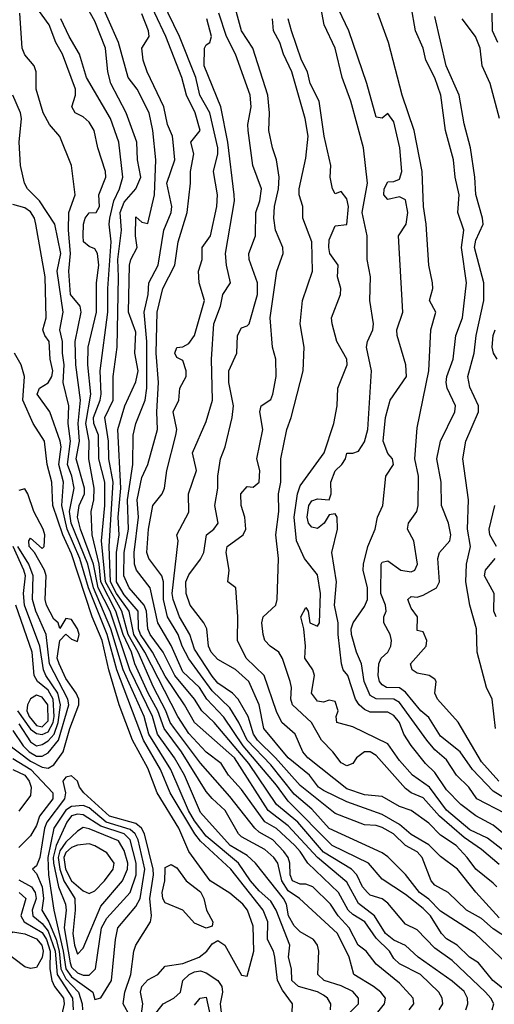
# Model space of a CAD drawing. Header units: metres. Extents: x -51132 to -49532, y -231222 to -229437.
# Tile 232 of 256: x -50758 to -50717, y -230531 to -230447. Entities that reach past the tile are written whole.
import ezdxf

# ---------------------------------------------------------------- set-up
doc = ezdxf.new("R2010")
doc.units = ezdxf.units.M
for name, color, linetype in [('CONTOUR_HALF', 8, 'Continuous'), ('CONTOUR_INDEX', 1, 'Continuous'), ('CONTOUR_INTER', 3, 'Continuous')]:
    doc.layers.add(name, color=color, linetype=linetype)

msp = doc.modelspace()

# ---------------------------------------------------------------- linework, layer by layer
at = {"layer": 'CONTOUR_HALF'}
for points, elevation in [([(-50715.126, -230531.259), (-50717.62, -230529.259), (-50718.85, -230527.759), (-50719.609, -230527.259), (-50720.664, -230526.259), (-50721.58, -230525.72), (-50722.008, -230525.259), (-50722.953, -230523.759), (-50723.58, -230523.127), (-50725.08, -230521.926), (-50727.08, -230520.617), (-50728.224, -230519.259), (-50731.348, -230517.759), (-50735.08, -230513.954), (-50736.08, -230512.6), (-50738.918, -230509.259), (-50740.58, -230506.803), (-50742.045, -230505.259), (-50742.655, -230504.259), (-50744.08, -230502.936), (-50745.08, -230500.686), (-50746.224, -230498.759), (-50746.86, -230495.759), (-50748.043, -230494.259), (-50748.202, -230493.759), (-50748.239, -230492.759), (-50747.869, -230489.759), (-50747.975, -230488.259), (-50747.58, -230486.351), (-50747.072, -230485.259), (-50746.236, -230482.259), (-50746.302, -230480.759), (-50746.165, -230478.259), (-50746.372, -230475.759), (-50746.262, -230472.259), (-50745.785, -230470.259), (-50744.755, -230468.259), (-50744.474, -230466.259), (-50743.698, -230463.759), (-50743.423, -230461.259), (-50743.439, -230460.259), (-50743.137, -230458.759), (-50743.387, -230457.759), (-50742.609, -230456.759), (-50743.025, -230455.259), (-50743.78, -230453.759), (-50744.169, -230452.259), (-50745.525, -230448.759), (-50748.348, -230442.759)], 18.5), ([(-50719.914, -230531.759), (-50719.749, -230531.259), (-50719.783, -230530.759), (-50720.08, -230530.202), (-50721.08, -230529.317), (-50723.99, -230527.259), (-50725.08, -230526.286), (-50726.08, -230525.807), (-50726.792, -230525.259), (-50727.712, -230523.759), (-50729.08, -230522.692), (-50730.08, -230520.864), (-50732.58, -230518.78), (-50735.08, -230516.084), (-50736.808, -230514.759), (-50739.66, -230510.259), (-50743.095, -230507.259), (-50743.93, -230505.759), (-50745.58, -230503.302), (-50746.658, -230501.259), (-50747.696, -230499.759), (-50747.857, -230499.259), (-50747.888, -230497.759), (-50749.08, -230496.367), (-50749.741, -230495.259), (-50749.746, -230492.759), (-50749.513, -230491.259), (-50749.603, -230489.759), (-50749.388, -230487.259), (-50749.633, -230482.259), (-50749.025, -230480.259), (-50748.08, -230478.193), (-50747.886, -230477.259), (-50748.167, -230475.759), (-50748.08, -230473.975), (-50748.712, -230472.259), (-50748.621, -230468.259), (-50748.507, -230467.759), (-50747.979, -230466.759), (-50748.111, -230465.759), (-50748.08, -230464.144), (-50747.58, -230464.589), (-50747.08, -230464.688), (-50746.5, -230462.259), (-50746.397, -230459.259), (-50746.635, -230456.759), (-50746.944, -230455.259), (-50747.986, -230453.259), (-50748.739, -230452.259), (-50749.584, -230449.259), (-50751.336, -230445.259)], 17.5), ([(-50717.291, -230521.259), (-50717.58, -230520.954), (-50719.079, -230519.759), (-50719.803, -230518.759), (-50720.748, -230517.759), (-50722.08, -230516.867), (-50723.08, -230515.848), (-50724.578, -230514.759), (-50725.58, -230514.422), (-50727.08, -230513.555), (-50728.58, -230513.435), (-50730.08, -230512.923), (-50733.413, -230510.259), (-50733.839, -230509.759), (-50734.481, -230508.259), (-50735.617, -230507.259), (-50736.08, -230506.324), (-50737.139, -230503.259), (-50738.675, -230501.759), (-50739.426, -230500.259), (-50739.396, -230498.259), (-50739.552, -230495.759), (-50740.237, -230495.259), (-50740.14, -230494.259), (-50740.39, -230492.759), (-50740.285, -230492.259), (-50738.942, -230491.259), (-50738.701, -230490.759), (-50738.789, -230489.759), (-50739.102, -230488.759), (-50739.121, -230487.759), (-50738.58, -230487.143), (-50738.08, -230487.201), (-50737.58, -230486.759), (-50737.509, -230485.759), (-50737.779, -230484.759), (-50737.258, -230482.259), (-50737.52, -230480.759), (-50737.403, -230480.259), (-50736.58, -230479.718), (-50736.388, -230479.259), (-50736.122, -230477.759), (-50736.156, -230476.259), (-50736.429, -230475.259), (-50736.616, -230472.759), (-50736.054, -230468.759), (-50735.517, -230467.259), (-50735.551, -230466.759), (-50736.182, -230465.259), (-50736.309, -230464.259), (-50736.261, -230463.259), (-50735.916, -230461.759), (-50735.858, -230460.759), (-50736.089, -230459.259), (-50736.428, -230458.259), (-50736.728, -230456.759), (-50736.695, -230455.259), (-50736.829, -230453.759), (-50738.098, -230449.759), (-50739.08, -230448.269), (-50739.763, -230445.759)], 20.5), ([(-50716.58, -230515.005), (-50718.976, -230513.759), (-50719.663, -230512.759), (-50720.724, -230511.759), (-50721.58, -230510.437), (-50722.58, -230509.585), (-50723.252, -230508.759), (-50725.58, -230505.556), (-50726.08, -230505.254), (-50727.58, -230505.247), (-50728.08, -230504.957), (-50728.615, -230503.759), (-50728.842, -230502.259), (-50729.27, -230501.259), (-50729.686, -230499.759), (-50729.701, -230499.259), (-50729.549, -230498.759), (-50728.58, -230497.373), (-50728.328, -230496.759), (-50728.307, -230495.759), (-50728.688, -230494.259), (-50728.654, -230493.759), (-50728.276, -230492.259), (-50727.653, -230490.759), (-50727.468, -230489.759), (-50727.009, -230488.759), (-50726.753, -230486.259), (-50726.085, -230485.259), (-50726.175, -230484.759), (-50726.58, -230484.319), (-50726.97, -230483.259), (-50726.785, -230481.259), (-50726.385, -230479.759), (-50724.998, -230477.759), (-50725.041, -230476.759), (-50725.792, -230474.259), (-50725.806, -230473.759), (-50725.315, -230472.259), (-50725.683, -230465.759), (-50725.006, -230464.759), (-50724.882, -230463.759), (-50725.08, -230462.674), (-50725.58, -230462.422), (-50726.58, -230462.664), (-50726.93, -230462.259), (-50726.891, -230461.759), (-50726.58, -230461.148), (-50726.08, -230461.117), (-50725.58, -230460.907), (-50725.386, -230460.259), (-50725.551, -230458.259), (-50726.08, -230456.019), (-50726.58, -230455.316), (-50727.08, -230455.71), (-50727.58, -230455.629), (-50728.387, -230452.759), (-50729.919, -230448.259), (-50731.339, -230445.259)], 22.5), ([(-50717.107, -230512.259), (-50718.58, -230510.6), (-50720.58, -230507.23), (-50722.329, -230505.259), (-50722.574, -230504.759), (-50722.464, -230503.759), (-50722.58, -230503.567), (-50723.051, -230503.259), (-50724.08, -230503.058), (-50724.516, -230502.759), (-50724.655, -230502.259), (-50723.323, -230500.759), (-50723.267, -230500.259), (-50723.58, -230499.512), (-50724.08, -230499.405), (-50724.042, -230498.259), (-50724.58, -230497.509), (-50724.875, -230496.759), (-50724.58, -230496.509), (-50724.08, -230496.575), (-50723.58, -230496.399), (-50722.432, -230495.759), (-50722.168, -230495.259), (-50722.301, -230493.259), (-50722.168, -230492.759), (-50721.296, -230491.759), (-50721.213, -230491.259), (-50721.395, -230490.259), (-50722.013, -230488.759), (-50722.041, -230486.759), (-50722.39, -230484.759), (-50722.081, -230483.259), (-50720.859, -230480.759), (-50720.793, -230480.259), (-50721.526, -230478.759), (-50721.61, -230478.259), (-50721.553, -230477.759), (-50721.011, -230476.259), (-50720.787, -230474.259), (-50720.211, -230472.759), (-50719.876, -230469.759), (-50720.289, -230466.759), (-50720.1, -230465.259), (-50720.606, -230463.759), (-50720.505, -230462.259), (-50720.833, -230460.759), (-50720.984, -230459.259), (-50721.652, -230456.759), (-50722.059, -230453.759), (-50722.58, -230452.288), (-50723.333, -230450.759), (-50723.58, -230449.76), (-50724.212, -230448.259), (-50724.58, -230446.16)], 23.5), ([(-50730.555, -230532.759), (-50729.087, -230531.259), (-50729.074, -230530.759), (-50729.58, -230530.197), (-50730.58, -230529.713), (-50732.03, -230529.259), (-50732.558, -230528.759), (-50732.485, -230526.759), (-50732.591, -230526.259), (-50732.939, -230525.759), (-50734.08, -230525.097), (-50734.58, -230524.594), (-50735.069, -230523.759), (-50735.241, -230522.759), (-50735.496, -230522.259), (-50737.871, -230519.259), (-50738.58, -230518.603), (-50740.041, -230517.759), (-50742.58, -230514.933), (-50743.938, -230511.759), (-50744.781, -230510.259), (-50746.254, -230508.259), (-50746.673, -230506.759), (-50748.594, -230502.759), (-50750.285, -230497.759), (-50751.306, -230495.759), (-50751.714, -230493.759), (-50752.83, -230490.759), (-50753.067, -230489.759), (-50752.92, -230488.759), (-50752.468, -230487.759), (-50752.486, -230487.259), (-50753.193, -230484.759), (-50752.891, -230483.259), (-50753.008, -230481.759), (-50752.82, -230479.759), (-50753.222, -230476.759), (-50753.273, -230474.759), (-50752.76, -230472.259), (-50752.85, -230471.759), (-50753.668, -230470.759), (-50753.827, -230468.759), (-50753.672, -230467.259), (-50753.85, -230465.259), (-50753.802, -230463.759), (-50753.262, -230462.259), (-50753.572, -230459.759), (-50754.58, -230457.296), (-50755.469, -230456.259), (-50756.005, -230455.259), (-50756.612, -230453.259), (-50756.61, -230451.759), (-50756.781, -230451.259), (-50757.58, -230450.321), (-50757.792, -230449.759), (-50757.985, -230446.759)], 15.5), ([(-50724.748, -230531.759), (-50724.377, -230531.259), (-50724.414, -230530.759), (-50725.58, -230529.477), (-50727.58, -230527.87), (-50728.437, -230526.759), (-50729.113, -230526.259), (-50729.893, -230524.759), (-50730.822, -230523.759), (-50731.463, -230522.759), (-50732.986, -230521.259), (-50733.58, -230521.046), (-50734.08, -230521.056), (-50734.719, -230520.759), (-50734.915, -230520.259), (-50734.937, -230519.259), (-50735.101, -230518.759), (-50735.474, -230518.259), (-50736.4, -230517.259), (-50737.58, -230516.596), (-50737.929, -230516.259), (-50740.08, -230513.579), (-50742.58, -230510.738), (-50744.807, -230507.759), (-50745.157, -230507.259), (-50745.52, -230506.259), (-50746.58, -230504.245), (-50747.908, -230501.259), (-50748.745, -230499.759), (-50749.301, -230497.759), (-50750.677, -230495.259), (-50751.037, -230491.759), (-50750.74, -230488.759), (-50750.742, -230486.759), (-50751.249, -230484.759), (-50751.272, -230482.759), (-50751.679, -230481.759), (-50751.709, -230481.259), (-50751.127, -230479.759), (-50751.046, -230479.259), (-50751.149, -230477.259), (-50750.49, -230472.259), (-50750.479, -230470.259), (-50750.203, -230466.259), (-50750.361, -230464.759), (-50750.304, -230464.259), (-50749.958, -230462.759), (-50749.475, -230461.759), (-50749.211, -230460.759), (-50749.548, -230457.759), (-50750.259, -230455.759), (-50752.304, -230452.259), (-50752.891, -230450.259), (-50753.783, -230448.759), (-50754.491, -230447.259)], 16.5), ([(-50716.187, -230525.759), (-50717.58, -230524.842), (-50718.58, -230523.982), (-50719.874, -230523.259), (-50721.441, -230521.759), (-50722.58, -230521.136), (-50722.877, -230520.759), (-50723.639, -230518.759), (-50724.08, -230518.293), (-50725.08, -230517.737), (-50726.086, -230516.759), (-50727.08, -230516.217), (-50727.58, -230516.044), (-50728.58, -230515.991), (-50731.08, -230515.019), (-50734.08, -230512.628), (-50736.158, -230510.259), (-50737.714, -230508.759), (-50738.059, -230508.259), (-50738.502, -230506.759), (-50739.352, -230505.259), (-50739.839, -230504.759), (-50741.08, -230503.889), (-50741.58, -230503.294), (-50743.08, -230501.013), (-50743.485, -230499.759), (-50744.362, -230498.259), (-50744.916, -230496.759), (-50744.982, -230496.259), (-50744.492, -230491.759), (-50744.587, -230491.259), (-50743.58, -230489.319), (-50743.587, -230487.759), (-50742.927, -230485.759), (-50743.253, -230484.259), (-50742.08, -230481.596), (-50741.546, -230479.759), (-50741.64, -230476.259), (-50741.426, -230473.259), (-50740.879, -230471.759), (-50740.661, -230470.759), (-50740.001, -230469.759), (-50740.35, -230468.259), (-50740.43, -230467.259), (-50739.68, -230462.759), (-50739.686, -230462.259), (-50740.25, -230457.759), (-50740.829, -230454.759), (-50742.271, -230451.259), (-50742.23, -230449.759), (-50742.08, -230449.464), (-50741.778, -230449.259), (-50741.636, -230448.759), (-50742.042, -230447.259)], 19.5), ([(-50716.58, -230518.297), (-50718.08, -230517.127), (-50719.58, -230516.4), (-50721.58, -230514.728), (-50723.021, -230512.759), (-50724.477, -230511.759), (-50725.58, -230510.49), (-50726.58, -230509.065), (-50729.58, -230507.639), (-50730.923, -230507.259), (-50730.985, -230506.759), (-50730.815, -230506.259), (-50731.08, -230505.478), (-50731.58, -230505.362), (-50732.08, -230505.523), (-50732.58, -230505.429), (-50733.102, -230504.759), (-50732.85, -230503.259), (-50732.984, -230502.759), (-50733.656, -230501.759), (-50733.604, -230500.759), (-50733.741, -230499.259), (-50733.996, -230498.259), (-50733.58, -230497.455), (-50733.371, -230497.759), (-50733.23, -230498.759), (-50732.58, -230499.033), (-50732.419, -230498.759), (-50732.336, -230496.259), (-50732.58, -230494.67), (-50733.693, -230493.259), (-50734.385, -230491.759), (-50734.591, -230489.759), (-50734.296, -230487.759), (-50734.08, -230487.086), (-50732.009, -230484.259), (-50731.188, -230481.759), (-50730.895, -230480.259), (-50730.854, -230478.759), (-50730.045, -230476.759), (-50730.087, -230476.259), (-50730.944, -230474.759), (-50731.339, -230473.259), (-50731.405, -230472.759), (-50730.619, -230470.759), (-50730.608, -230470.259), (-50730.88, -230469.259), (-50730.81, -230468.259), (-50731.534, -230467.259), (-50731.631, -230466.759), (-50731.58, -230466.083), (-50731.08, -230464.887), (-50730.08, -230464.789), (-50729.937, -230463.259), (-50730.08, -230462.609), (-50730.58, -230461.973), (-50731.08, -230462.162), (-50731.319, -230461.759), (-50731.495, -230460.759), (-50731.452, -230459.759), (-50732.016, -230457.259), (-50732.456, -230454.259), (-50733.206, -230452.759), (-50733.435, -230451.759), (-50733.943, -230450.759), (-50734.813, -230448.259), (-50735.078, -230447.259)], 21.5), ([(-50717.052, -230455.759), (-50717.859, -230452.759), (-50718.518, -230451.259), (-50718.711, -230449.759), (-50719.097, -230448.759), (-50720.249, -230447.259)], 24.5), ([(-50734.767, -230532.759), (-50734.707, -230531.259), (-50735.58, -230530.078), (-50735.999, -230529.259), (-50736.219, -230527.259), (-50736.336, -230526.759), (-50736.865, -230525.759), (-50736.839, -230524.259), (-50737.238, -230523.259), (-50739.989, -230519.759), (-50742.58, -230517.389), (-50743.049, -230516.759), (-50745.162, -230513.259), (-50745.989, -230511.259), (-50747.441, -230508.759), (-50749.717, -230502.759), (-50750.546, -230499.759), (-50752.135, -230495.759), (-50752.878, -230493.259), (-50753.949, -230490.759), (-50754.419, -230488.759), (-50754.271, -230486.759), (-50754.679, -230485.259), (-50754.463, -230483.759), (-50754.544, -230483.259), (-50755.433, -230480.759), (-50756.512, -230479.259), (-50756.32, -230478.759), (-50755.58, -230478.292), (-50755.269, -230477.759), (-50755.175, -230477.259), (-50755.418, -230476.259), (-50755.496, -230474.759), (-50755.874, -230474.259), (-50756.025, -230473.759), (-50755.751, -230472.759), (-50755.832, -230469.259), (-50756.617, -230464.759), (-50756.745, -230464.259), (-50757.08, -230463.707), (-50757.58, -230463.355), (-50758.58, -230463.077)], 14.5), ([(-50717.252, -230476.259), (-50717.575, -230475.759), (-50717.676, -230475.259), (-50717.595, -230474.259), (-50717.43, -230473.759)], 24.5), ([(-50759.08, -230509.042), (-50757.08, -230510.556), (-50756.08, -230511.056), (-50755.58, -230511.16), (-50755.08, -230510.855), (-50754.294, -230509.759), (-50753.73, -230507.759), (-50752.971, -230505.759), (-50752.97, -230505.259), (-50753.188, -230504.759), (-50754.08, -230503.501), (-50754.651, -230502.259), (-50754.795, -230501.759), (-50754.58, -230500.277), (-50754.08, -230499.726), (-50753.58, -230500.149), (-50753.08, -230500.342), (-50752.932, -230499.759), (-50753.068, -230499.259), (-50753.58, -230498.462), (-50754.08, -230498.4), (-50754.58, -230499.227), (-50754.713, -230498.759), (-50755.08, -230498.442), (-50755.731, -230497.259), (-50755.837, -230496.759), (-50755.744, -230494.759), (-50755.891, -230494.259), (-50756.748, -230492.759), (-50757.213, -230492.259), (-50757.218, -230491.759), (-50757.08, -230491.525), (-50756.08, -230492.421), (-50755.918, -230492.259), (-50755.857, -230491.259), (-50756.002, -230490.759), (-50756.796, -230489.259), (-50757.316, -230487.759), (-50757.58, -230487.322), (-50758.08, -230487.478)], 13.5), ([(-50717.319, -230492.259), (-50717.89, -230491.259), (-50717.942, -230490.759), (-50717.437, -230488.759)], 24.5), ([(-50758.08, -230507.362), (-50757.08, -230508.913), (-50756.58, -230509.248), (-50756.08, -230509.136), (-50755.58, -230508.817), (-50755.068, -230508.259), (-50754.715, -230507.259), (-50754.527, -230505.759), (-50754.751, -230504.759), (-50755.788, -230503.259), (-50755.979, -230502.759), (-50756.278, -230500.759), (-50757.606, -230497.259), (-50757.692, -230496.259), (-50757.522, -230494.759), (-50757.641, -230494.259), (-50758.563, -230492.259)], 12.5), ([(-50717.341, -230498.259), (-50717.543, -230497.759), (-50717.515, -230496.259), (-50718.326, -230494.759), (-50718.236, -230494.259), (-50717.427, -230493.259)], 24.5), ([(-50757.08, -230505.227), (-50757.347, -230505.759), (-50757.41, -230506.259), (-50757.206, -230506.759), (-50756.58, -230507.503), (-50756.08, -230507.627), (-50755.58, -230507.102), (-50755.606, -230505.759), (-50756.08, -230505.089), (-50756.58, -230504.939), (-50757.08, -230505.227)], 11.5), ([(-50758.58, -230511.257), (-50757.58, -230511.738), (-50757.197, -230512.259), (-50757.039, -230512.759), (-50757.08, -230513.489), (-50758.08, -230514.824)], 14.5), ([(-50754.08, -230511.926), (-50754.338, -230512.259), (-50754.099, -230513.259), (-50754.188, -230513.759), (-50755.701, -230515.759), (-50755.885, -230516.259), (-50756.295, -230518.759), (-50756.58, -230519.475), (-50756.92, -230519.759), (-50756.58, -230520.138), (-50756.089, -230521.259), (-50755.975, -230522.259), (-50756.126, -230523.259), (-50755.515, -230524.259), (-50754.89, -230525.759), (-50754.632, -230526.759), (-50754.508, -230528.259), (-50754.08, -230529.119), (-50752.977, -230530.259), (-50752.686, -230531.259), (-50752.658, -230531.759)], 13.5), ([(-50748.58, -230532.325), (-50749.161, -230531.259), (-50749.024, -230530.259), (-50748.531, -230528.759), (-50748.263, -230526.759), (-50748.08, -230526.253), (-50746.83, -230524.259), (-50746.75, -230523.759), (-50746.911, -230522.259), (-50746.573, -230520.259), (-50746.614, -230519.759), (-50747.342, -230516.759), (-50747.607, -230516.259), (-50748.08, -230515.859), (-50750.346, -230515.259), (-50752.544, -230513.259), (-50752.912, -230512.759), (-50753.08, -230512.257), (-50753.58, -230511.807), (-50754.08, -230511.926)], 13.5), ([(-50753.58, -230515.223), (-50753.978, -230515.759), (-50754.896, -230517.759), (-50755.153, -230518.759), (-50755.132, -230519.259), (-50754.703, -230521.259), (-50754.111, -230522.759), (-50754.048, -230523.259), (-50754.219, -230524.759), (-50753.712, -230527.759), (-50753.58, -230528.118), (-50753.08, -230528.612), (-50752.58, -230528.813), (-50752.08, -230528.809), (-50751.546, -230528.259), (-50751.037, -230524.759), (-50750.58, -230523.936), (-50748.58, -230521.759), (-50748.07, -230520.259), (-50748.065, -230519.259), (-50748.576, -230517.259), (-50749.078, -230516.759), (-50751.08, -230516.085), (-50752.58, -230515.124), (-50753.08, -230515.081), (-50753.58, -230515.223)], 12.5), ([(-50753.08, -230517.721), (-50753.58, -230517.904), (-50754.08, -230518.352), (-50754.227, -230518.759), (-50754.106, -230519.759), (-50753.58, -230520.765), (-50752.58, -230521.614), (-50752.08, -230521.844), (-50751.58, -230521.612), (-50750.755, -230520.759), (-50750.019, -230519.759), (-50749.945, -230519.259), (-50750.58, -230518.373), (-50751.58, -230517.786), (-50752.08, -230517.615), (-50753.08, -230517.721)], 11.5), ([(-50758.053, -230521.759), (-50757.487, -230522.259), (-50757.923, -230523.759), (-50757.62, -230524.259), (-50756.08, -230525.179), (-50755.706, -230525.759), (-50755.4, -230526.759), (-50755.43, -230528.259), (-50755.269, -230529.259), (-50755.036, -230529.759), (-50754.274, -230530.759), (-50754.2, -230531.259), (-50754.553, -230532.759)], 14.5), ([(-50746.58, -230532.301), (-50745.751, -230531.259), (-50744.853, -230530.759), (-50744.29, -230530.259), (-50744.091, -230529.259), (-50743.543, -230528.759)], 14.5), ([(-50743.543, -230528.759), (-50743.08, -230528.517), (-50742.58, -230528.442), (-50742.08, -230528.605), (-50741.08, -230529.26), (-50740.754, -230529.759), (-50740.696, -230530.259), (-50740.887, -230531.259), (-50740.788, -230532.259)], 14.5)]:
    msp.add_lwpolyline(points, dxfattribs=dict(at, elevation=elevation))
at = {"layer": 'CONTOUR_INDEX'}
for points, elevation in [([(-50717.08, -230523.911), (-50719.08, -230521.728), (-50720.637, -230519.759), (-50722.08, -230518.679), (-50723.08, -230517.677), (-50724.58, -230516.797), (-50725.58, -230515.957), (-50727.08, -230515.101), (-50730.08, -230514.035), (-50732.08, -230513.062), (-50732.492, -230512.759), (-50733.266, -230511.759), (-50735.08, -230510.267), (-50737.161, -230507.759), (-50737.557, -230505.759), (-50738.458, -230503.759), (-50739.58, -230502.737), (-50741.08, -230501.887), (-50741.663, -230501.259), (-50741.884, -230500.759), (-50742.046, -230499.259), (-50742.297, -230498.759), (-50743.47, -230497.259), (-50743.789, -230496.259), (-50743.816, -230495.259), (-50743.58, -230494.651), (-50742.58, -230493.332), (-50742.3, -230492.759), (-50742.058, -230491.259), (-50741.427, -230490.759), (-50741.078, -230490.259), (-50741.36, -230488.759), (-50741.093, -230487.259), (-50741.105, -230486.259), (-50740.855, -230484.759), (-50740.465, -230483.759), (-50739.883, -230481.259), (-50739.75, -230480.259), (-50740.159, -230478.259), (-50740.166, -230477.259), (-50739.472, -230475.759), (-50739.414, -230474.259), (-50739.08, -230473.611), (-50738.58, -230473.436), (-50738.431, -230473.259), (-50737.707, -230470.759), (-50737.696, -230469.759), (-50738.424, -230467.759), (-50738.45, -230467.259), (-50737.868, -230465.759), (-50737.849, -230463.759), (-50737.496, -230462.759), (-50737.38, -230461.759), (-50738.104, -230459.759), (-50738.515, -230456.759), (-50738.53, -230456.259), (-50738.238, -230454.759), (-50738.324, -230453.759), (-50739.577, -230450.259), (-50740.368, -230448.759), (-50741.005, -230446.759)], 20), ([(-50717.18, -230449.259), (-50717.651, -230448.259), (-50717.675, -230446.759)], 25), ([(-50731.484, -230531.759), (-50731.462, -230531.259), (-50731.723, -230530.759), (-50732.08, -230530.516), (-50732.58, -230530.236), (-50734.212, -230529.759), (-50734.767, -230529.259), (-50734.792, -230528.259), (-50735.068, -230527.259), (-50734.937, -230526.259), (-50736.118, -230523.259), (-50736.58, -230522.507), (-50737.58, -230521.622), (-50738.302, -230520.759), (-50739.325, -230519.259), (-50742.08, -230516.963), (-50743.08, -230515.63), (-50743.586, -230514.759), (-50745.099, -230511.259), (-50746.973, -230508.259), (-50747.395, -230506.759), (-50749.177, -230502.759), (-50750.222, -230499.259), (-50751.71, -230495.759), (-50752.204, -230493.759), (-50753.62, -230490.259), (-50753.754, -230489.259), (-50753.346, -230487.259), (-50753.55, -230486.259), (-50753.936, -230485.259), (-50753.666, -230483.259), (-50753.869, -230481.759), (-50753.824, -230480.259), (-50754.284, -230478.259), (-50754.201, -230476.759), (-50754.36, -230475.759), (-50754.356, -230474.759), (-50754.582, -230473.759), (-50754.292, -230472.259), (-50754.81, -230468.759), (-50754.485, -230467.259), (-50754.996, -230464.759), (-50756.324, -230462.759), (-50757.344, -230461.759), (-50757.597, -230461.259), (-50757.949, -230459.759), (-50758.051, -230457.759), (-50757.863, -230455.759), (-50757.932, -230455.259), (-50758.581, -230453.759)], 15), ([(-50758.802, -230525.259), (-50758.58, -230525.109), (-50757.58, -230525.292), (-50756.58, -230525.71), (-50756.115, -230526.259), (-50756.008, -230526.759), (-50756.08, -230527.288), (-50756.58, -230528.155), (-50757.08, -230528.233), (-50757.58, -230528.084), (-50759.341, -230526.759), (-50759.472, -230526.259), (-50759.283, -230525.759), (-50758.802, -230525.259)], 15), ([(-50743.08, -230531.365), (-50742.615, -230530.759)], 15), ([(-50742.615, -230530.759), (-50742.08, -230530.675), (-50741.741, -230532.259)], 15)]:
    msp.add_lwpolyline(points, dxfattribs=dict(at, elevation=elevation))
at = {"layer": 'CONTOUR_INTER'}
for points, elevation in [([(-50727.655, -230532.259), (-50726.874, -230531.259), (-50726.779, -230530.759), (-50727.177, -230530.259), (-50727.812, -230529.759), (-50729.49, -230528.759), (-50729.876, -230527.259), (-50730.882, -230525.259), (-50734.114, -230522.259), (-50735.08, -230521.61), (-50735.639, -230520.759), (-50735.964, -230519.259), (-50736.302, -230518.759), (-50737.08, -230518.101), (-50739.08, -230517.009), (-50739.34, -230516.759), (-50740.468, -230514.759), (-50741.58, -230513.749), (-50742.08, -230513.128), (-50744.193, -230509.759), (-50745.689, -230507.759), (-50746.206, -230506.259), (-50747.037, -230504.759), (-50748.166, -230502.259), (-50748.478, -230501.259), (-50749.18, -230499.759), (-50749.805, -230497.759), (-50751.07, -230495.259), (-50751.233, -230493.759), (-50751.826, -230491.259), (-50751.899, -230489.259), (-50751.665, -230488.259), (-50751.655, -230487.259), (-50752.117, -230484.759), (-50752.085, -230483.259), (-50752.375, -230481.759), (-50751.923, -230479.259), (-50752.199, -230476.759), (-50752.159, -230475.259), (-50751.451, -230472.259), (-50751.444, -230469.759), (-50751.246, -230468.259), (-50751.38, -230467.259), (-50751.58, -230466.867), (-50752.08, -230466.66), (-50752.554, -230466.259), (-50752.589, -230465.759), (-50752.557, -230464.759), (-50752.409, -230464.259), (-50752.08, -230463.786), (-50751.487, -230463.759), (-50751.186, -230463.259), (-50751.25, -230462.259), (-50750.657, -230460.759), (-50750.673, -230460.259), (-50751.351, -230458.259), (-50751.646, -230456.759), (-50752.08, -230456.049), (-50752.58, -230455.612), (-50753.275, -230455.259), (-50753.551, -230454.759), (-50753.231, -230453.759), (-50753.237, -230453.259), (-50754.366, -230450.259), (-50754.923, -230449.259), (-50755.504, -230447.759), (-50757.641, -230444.759)], 16), ([(-50722.208, -230531.759), (-50721.894, -230531.259), (-50721.931, -230530.759), (-50722.229, -230530.259), (-50723.806, -230528.759), (-50725.58, -230527.836), (-50726.08, -230527.397), (-50726.439, -230526.759), (-50727.58, -230525.636), (-50728.549, -230524.259), (-50729.58, -230523.63), (-50729.96, -230523.259), (-50730.783, -230521.759), (-50733.399, -230519.259), (-50734.052, -230518.259), (-50734.529, -230517.759), (-50736.08, -230516.309), (-50737.08, -230515.733), (-50739.08, -230512.979), (-50740.17, -230511.759), (-50740.822, -230510.759), (-50742.08, -230509.775), (-50743.58, -230508.208), (-50744.497, -230506.759), (-50747.316, -230501.259), (-50748.269, -230499.759), (-50748.65, -230497.759), (-50749.732, -230496.259), (-50750.252, -230495.259), (-50750.358, -230492.259), (-50750.015, -230486.759), (-50750.411, -230484.759), (-50750.436, -230483.259), (-50750.734, -230481.259), (-50750.04, -230479.759), (-50750.036, -230477.759), (-50749.701, -230475.259), (-50749.568, -230469.259), (-50749.641, -230467.759), (-50749.315, -230465.259), (-50749.417, -230463.759), (-50749.08, -230462.879), (-50748.101, -230461.759), (-50747.67, -230460.759), (-50747.965, -230459.259), (-50748.008, -230457.759), (-50748.931, -230455.259), (-50750.22, -230452.759), (-50750.474, -230451.759), (-50750.681, -230449.759), (-50751.58, -230447.441), (-50753.105, -230444.759)], 17), ([(-50716.475, -230527.759), (-50719.139, -230525.259), (-50722.08, -230523.351), (-50723.08, -230522.328), (-50723.882, -230521.759), (-50725.08, -230520.222), (-50726.58, -230518.707), (-50727.08, -230518.364), (-50731.58, -230516.295), (-50733.08, -230514.639), (-50734.58, -230513.358), (-50736.58, -230510.875), (-50738.58, -230508.76), (-50739.299, -230507.259), (-50740.08, -230506.018), (-50741.58, -230504.552), (-50743.58, -230501.827), (-50744.14, -230500.759), (-50744.482, -230499.759), (-50745.399, -230498.259), (-50745.742, -230496.759), (-50745.745, -230495.259), (-50745.882, -230494.759), (-50746.986, -230493.259), (-50747.169, -230492.759), (-50747.023, -230490.759), (-50746.638, -230488.759), (-50745.847, -230487.759), (-50745.644, -230487.259), (-50745.459, -230485.759), (-50744.667, -230482.759), (-50744.587, -230482.259), (-50744.904, -230480.759), (-50744.413, -230479.759), (-50744.34, -230478.759), (-50743.791, -230477.759), (-50743.793, -230477.259), (-50744.08, -230476.392), (-50744.58, -230476.116), (-50744.762, -230475.759), (-50744.58, -230475.272), (-50744.08, -230475.212), (-50743.58, -230474.936), (-50743.08, -230474.252), (-50742.229, -230471.259), (-50742.692, -230469.759), (-50742.746, -230468.759), (-50742.445, -230467.759), (-50742.432, -230466.759), (-50741.717, -230465.759), (-50741.169, -230463.259), (-50741.113, -230462.259), (-50741.473, -230460.259), (-50741.092, -230458.759), (-50741.095, -230458.259), (-50741.771, -230455.259), (-50742.638, -230453.759), (-50742.974, -230452.259), (-50744.361, -230448.759), (-50746.288, -230444.759)], 19), ([(-50714.846, -230518.259), (-50717.58, -230516.006), (-50719.08, -230515.226), (-50720.365, -230514.259), (-50721.58, -230512.988), (-50722.58, -230511.52), (-50723.368, -230510.759), (-50724.58, -230509.207), (-50725.208, -230508.259), (-50725.597, -230507.259), (-50726.08, -230506.669), (-50726.58, -230506.365), (-50728.08, -230506.363), (-50728.58, -230506.15), (-50729.038, -230505.759), (-50729.338, -230505.259), (-50729.999, -230503.259), (-50730.407, -230502.759), (-50730.54, -230502.259), (-50730.83, -230499.759), (-50730.823, -230498.759), (-50731.144, -230497.259), (-50730.968, -230495.259), (-50731.354, -230492.759), (-50730.887, -230490.759), (-50730.897, -230489.759), (-50731.08, -230489.473), (-50731.58, -230489.539), (-50732.028, -230490.259), (-50732.58, -230490.705), (-50733.08, -230490.595), (-50733.341, -230490.259), (-50733.463, -230489.759), (-50733.324, -230488.759), (-50733.08, -230488.361), (-50732.58, -230488.177), (-50731.58, -230488.282), (-50731.43, -230487.759), (-50731.443, -230486.759), (-50731.08, -230485.781), (-50730.519, -230485.259), (-50730.201, -230484.759), (-50730.08, -230484.293), (-50729.58, -230484.289), (-50729.08, -230484.116), (-50728.58, -230483.32), (-50728.29, -230482.259), (-50727.969, -230477.259), (-50728.397, -230475.259), (-50728.311, -230474.759), (-50727.851, -230473.759), (-50727.797, -230473.259), (-50728.117, -230471.259), (-50728.067, -230469.259), (-50728.344, -230467.759), (-50728.344, -230465.759), (-50728.763, -230463.759), (-50728.314, -230461.259), (-50728.665, -230458.259), (-50729.737, -230454.259), (-50730.487, -230452.259), (-50731.084, -230449.759), (-50732.013, -230447.759), (-50732.301, -230446.259)], 22), ([(-50717.678, -230531.759), (-50717.543, -230531.259), (-50717.788, -230530.759), (-50718.254, -230530.259), (-50721.08, -230527.564), (-50722.58, -230526.514), (-50724.08, -230524.929), (-50725.08, -230524.455), (-50726.58, -230522.651), (-50727.08, -230522.287), (-50728.08, -230521.975), (-50728.329, -230521.759), (-50728.733, -230521.259), (-50729.232, -230520.259), (-50729.686, -230519.759), (-50732.08, -230518.306), (-50734.278, -230515.759), (-50736.084, -230514.259), (-50738.435, -230510.759), (-50741.417, -230507.259), (-50742.462, -230506.259), (-50743.081, -230505.259), (-50744.768, -230503.259), (-50745.764, -230501.259), (-50746.872, -230499.759), (-50747.074, -230499.259), (-50747.19, -230497.759), (-50747.374, -230497.259), (-50748.656, -230495.759), (-50749.115, -230494.759), (-50749.08, -230492.759), (-50748.718, -230490.759), (-50748.807, -230488.259), (-50748.352, -230485.259), (-50748.334, -230482.759), (-50748.1, -230481.759), (-50747.307, -230479.759), (-50747.161, -230478.759), (-50747.141, -230474.759), (-50747.381, -230472.259), (-50747.031, -230470.759), (-50746.981, -230469.759), (-50746.198, -230468.259), (-50745.693, -230465.259), (-50745.089, -230463.759), (-50745.028, -230463.259), (-50745.439, -230461.259), (-50744.771, -230459.259), (-50744.893, -230457.759), (-50744.978, -230457.259), (-50745.404, -230456.259), (-50745.711, -230454.759), (-50747.135, -230451.759), (-50747.467, -230450.759), (-50747.576, -230449.759), (-50746.951, -230448.759), (-50747.025, -230448.259), (-50747.58, -230446.83)], 18), ([(-50717.08, -230519.372), (-50718.58, -230518.099), (-50720.08, -230517.073), (-50722.182, -230515.259), (-50723.58, -230513.671), (-50724.58, -230513.252), (-50725.08, -230512.88), (-50727.58, -230510.083), (-50728.08, -230509.772), (-50728.58, -230509.754), (-50729.252, -230510.259), (-50729.58, -230510.767), (-50730.08, -230510.955), (-50730.58, -230510.707), (-50731.277, -230509.759), (-50732.256, -230508.759), (-50733.085, -230507.259), (-50734.719, -230505.759), (-50734.873, -230505.259), (-50734.801, -230504.259), (-50734.907, -230503.759), (-50735.58, -230501.807), (-50735.877, -230501.259), (-50736.636, -230500.759), (-50737.08, -230500.276), (-50737.218, -230499.759), (-50737.351, -230498.759), (-50737.234, -230498.259), (-50736.134, -230497.259), (-50736.026, -230496.759), (-50735.926, -230493.259), (-50736.145, -230491.259), (-50735.875, -230489.259), (-50735.914, -230487.759), (-50735.719, -230486.759), (-50735.714, -230484.759), (-50735.208, -230482.259), (-50734.829, -230481.259), (-50733.804, -230477.259), (-50733.734, -230475.259), (-50734.075, -230473.259), (-50733.854, -230471.259), (-50733.001, -230468.759), (-50733.081, -230466.259), (-50733.842, -230464.259), (-50733.839, -230463.259), (-50734.14, -230462.259), (-50734.161, -230461.759), (-50733.58, -230459.129), (-50733.377, -230457.259), (-50733.629, -230455.759), (-50734.774, -230451.759), (-50735.484, -230450.259), (-50735.811, -230449.259), (-50736.352, -230448.259), (-50736.435, -230447.259)], 21), ([(-50714.915, -230514.759), (-50717.58, -230513.12), (-50719.36, -230511.259), (-50720.406, -230509.759), (-50722.08, -230508.437), (-50723.08, -230506.845), (-50723.778, -230506.259), (-50725.08, -230504.668), (-50725.58, -230504.308), (-50726.696, -230504.259), (-50727.08, -230504.049), (-50727.28, -230503.759), (-50727.395, -230503.259), (-50727.341, -230502.259), (-50727.151, -230501.759), (-50726.574, -230501.259), (-50726.313, -230500.759), (-50726.275, -230500.259), (-50726.391, -230499.759), (-50726.912, -230498.759), (-50726.914, -230498.259), (-50726.73, -230497.759), (-50726.778, -230497.259), (-50727.171, -230496.259), (-50727.153, -230493.759), (-50727.08, -230493.595), (-50726.58, -230493.468), (-50725.484, -230494.259), (-50724.58, -230494.419), (-50724.29, -230494.259), (-50724.054, -230493.759), (-50724.353, -230491.759), (-50724.913, -230490.759), (-50724.824, -230490.259), (-50724.103, -230489.259), (-50723.995, -230488.759), (-50723.974, -230486.259), (-50724.266, -230484.759), (-50724.08, -230482.14), (-50723.08, -230477.259), (-50722.911, -230473.759), (-50722.488, -230472.259), (-50723.013, -230471.259), (-50722.728, -230470.259), (-50722.764, -230469.759), (-50723.069, -230468.259), (-50723.31, -230464.759), (-50723.54, -230463.259), (-50723.656, -230460.259), (-50724.332, -230456.759), (-50725.367, -230453.759), (-50726.52, -230449.259), (-50727.431, -230446.759)], 23), ([(-50717.385, -230507.759), (-50717.669, -230505.259), (-50718.149, -230504.259), (-50718.945, -230501.259), (-50719.02, -230499.259), (-50719.574, -230497.259), (-50719.937, -230495.259), (-50719.876, -230493.759), (-50719.526, -230492.259), (-50719.771, -230490.759), (-50719.706, -230488.259), (-50720.171, -230484.759), (-50719.927, -230483.259), (-50718.846, -230480.759), (-50718.83, -230480.259), (-50719.58, -230478.67), (-50719.75, -230477.759), (-50719.213, -230475.759), (-50719.043, -230474.259), (-50718.381, -230471.259), (-50718.402, -230469.759), (-50719.183, -230466.759), (-50719.08, -230466.134), (-50718.455, -230464.759), (-50718.497, -230464.259), (-50719.08, -230462.231), (-50719.156, -230460.759), (-50719.527, -230458.259), (-50720.08, -230456.209), (-50720.49, -230453.759), (-50721.603, -230451.259), (-50722.58, -230447.055)], 24), ([(-50747.694, -230532.759), (-50747.488, -230531.259), (-50747.704, -230530.259), (-50747.578, -230529.759), (-50747.08, -230529.2), (-50746.213, -230528.759), (-50745.58, -230528.05), (-50744.08, -230527.816), (-50742.687, -230527.259), (-50742.032, -230526.759), (-50741.58, -230526.122), (-50741.08, -230525.842), (-50740.499, -230526.259), (-50739.08, -230528.795), (-50738.58, -230528.886), (-50738.032, -230526.759), (-50738.08, -230524.636), (-50738.567, -230523.259), (-50738.953, -230522.759), (-50740.08, -230521.803), (-50741.743, -230520.759), (-50743.58, -230518.259), (-50744.422, -230516.259), (-50746.287, -230513.259), (-50747.08, -230511.146), (-50748.378, -230508.759), (-50749.515, -230505.759), (-50750.412, -230502.759), (-50750.98, -230500.259), (-50751.83, -230498.259), (-50753.58, -230492.865), (-50754.319, -230491.259), (-50755.177, -230488.759), (-50755.271, -230486.759), (-50755.659, -230485.259), (-50755.9, -230483.259), (-50756.871, -230481.759), (-50757.744, -230479.759), (-50757.602, -230477.759), (-50757.882, -230476.759), (-50758.451, -230475.759)], 14), ([(-50758.58, -230507.929), (-50757.704, -230509.259), (-50757.211, -230509.759), (-50756.58, -230510.12), (-50756.08, -230510.142), (-50755.58, -230509.843), (-50754.688, -230508.759), (-50753.822, -230505.759), (-50753.904, -230505.259), (-50755.465, -230502.259), (-50755.759, -230499.759), (-50756.623, -230497.759), (-50756.921, -230496.759), (-50756.85, -230494.759), (-50757.226, -230493.759), (-50758.16, -230492.259)], 13), ([(-50758.2, -230506.259), (-50757.08, -230507.822), (-50756.58, -230508.209), (-50756.08, -230508.273), (-50755.58, -230508.049), (-50755.155, -230507.259), (-50755.061, -230506.759), (-50755.137, -230505.259), (-50755.58, -230504.492), (-50756.485, -230503.759), (-50756.768, -230503.259), (-50756.94, -230501.259), (-50758.34, -230497.259)], 12), ([(-50758.58, -230510.339), (-50757.046, -230511.259), (-50755.19, -230513.259), (-50755.179, -230513.759), (-50756.303, -230515.259), (-50756.58, -230516.039), (-50757.08, -230516.913), (-50758.08, -230517.931)], 14), ([(-50754.08, -230514.729), (-50755.105, -230516.259), (-50755.606, -230518.759), (-50755.541, -230520.259), (-50755.107, -230523.259), (-50754.289, -230526.759), (-50754.071, -230528.259), (-50753.58, -230528.961), (-50751.755, -230530.259), (-50751.58, -230530.872), (-50751.08, -230530.749), (-50750.176, -230529.259), (-50749.836, -230525.759), (-50749.631, -230524.759), (-50748.08, -230522.94), (-50747.714, -230522.259), (-50747.314, -230519.759), (-50747.908, -230517.259), (-50748.154, -230516.759), (-50748.58, -230516.377), (-50750.615, -230515.759), (-50752.08, -230514.542), (-50752.58, -230514.328), (-50753.58, -230514.422), (-50754.08, -230514.729)], 13), ([(-50752.58, -230516.217), (-50753.08, -230516.527), (-50754.08, -230517.464), (-50754.58, -230518.192), (-50754.716, -230518.759), (-50754.581, -230519.759), (-50754.226, -230520.759), (-50753.315, -230522.259), (-50753.286, -230523.259), (-50753.476, -230525.259), (-50753.34, -230526.259), (-50753.08, -230527.023), (-50752.58, -230526.506), (-50751.08, -230522.917), (-50749.235, -230520.759), (-50748.793, -230519.759), (-50748.79, -230519.259), (-50749.08, -230518.171), (-50749.58, -230517.349), (-50752.08, -230516.318), (-50752.58, -230516.217)], 12), ([(-50745.596, -230519.759), (-50745.58, -230519.634), (-50745.08, -230519.377), (-50744.58, -230519.665), (-50743.791, -230520.759), (-50742.58, -230521.689), (-50742.299, -230522.259), (-50742.07, -230523.259), (-50741.509, -230524.259), (-50741.58, -230524.624), (-50742.08, -230524.788), (-50743.08, -230524.377), (-50744.068, -230523.259), (-50745.58, -230522.632), (-50745.79, -230522.259), (-50745.858, -230521.759), (-50745.628, -230520.759), (-50745.596, -230519.759)], 14), ([(-50758.08, -230520.665), (-50757.012, -230521.259), (-50756.682, -230521.759), (-50756.614, -230522.259), (-50756.943, -230523.259), (-50756.896, -230523.759), (-50756.08, -230524.412), (-50755.58, -230525.047), (-50754.977, -230526.759), (-50754.816, -230528.759), (-50753.492, -230530.759), (-50753.457, -230531.759)], 14)]:
    msp.add_lwpolyline(points, dxfattribs=dict(at, elevation=elevation))

doc.saveas('drawing.dxf')
